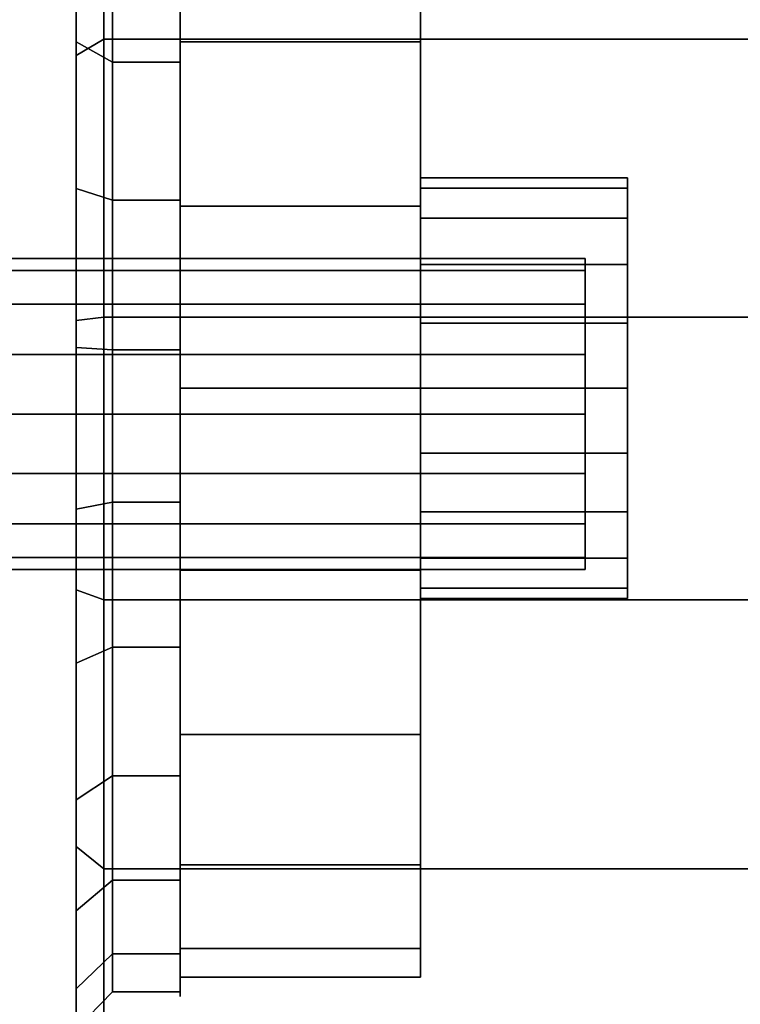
# Model space of a CAD drawing. Extents: x 149 to 250, y -977 to -912.
# Tile 50 of 156: x 224.605 to 224.953, y -967.282 to -966.807. Entities that reach past the tile are written whole.
import ezdxf

# ---------------------------------------------------------------- set-up
doc = ezdxf.new("R2010")
doc.units = 0
doc.header["$MEASUREMENT"] = 0
doc.layers.add('CAR1', color=7, linetype='CONTINUOUS')
doc.layers.add('TIRES', color=19, linetype='CONTINUOUS')

msp = doc.modelspace()

# ---------------------------------------------------------------- linework, layer by layer
at = {"layer": 'CAR1', "color": 7, "linetype": 'Continuous'}
for points in [[(224.7985, -966.88334, 9.725), (224.7985, -966.70056, 9.725), (224.7985, -966.71447, 9.81283), (224.7985, -966.8883, 9.75635)], [(224.7985, -966.8883, 9.69365), (224.7985, -966.71447, 9.63717), (224.7985, -966.70056, 9.725), (224.7985, -966.88334, 9.725)], [(224.7985, -966.8883, 9.75635), (224.7985, -966.71447, 9.81283), (224.7985, -966.75485, 9.89207), (224.7985, -966.90272, 9.78463)], [(224.7985, -966.90272, 9.66537), (224.7985, -966.75485, 9.55793), (224.7985, -966.71447, 9.63717), (224.7985, -966.8883, 9.69365)], [(224.68265, -966.81773, 9.49505), (224.68265, -966.81226, 9.48753), (224.68265, -966.74733, 9.55247), (224.68265, -966.75485, 9.55793)], [(224.68265, -966.75485, 9.89207), (224.68265, -966.74733, 9.89753), (224.68265, -966.81226, 9.96247), (224.68265, -966.81773, 9.95495)], [(224.7985, -966.81773, 9.49505), (224.68265, -966.81773, 9.49505), (224.68265, -966.75485, 9.55793), (224.7985, -966.75485, 9.55793)], [(224.7985, -966.75485, 9.89207), (224.68265, -966.75485, 9.89207), (224.68265, -966.81773, 9.95495), (224.7985, -966.81773, 9.95495)], [(224.7985, -966.90272, 9.78463), (224.7985, -966.75485, 9.89207), (224.7985, -966.81773, 9.95495), (224.7985, -966.92516, 9.80708)], [(224.7985, -966.92516, 9.64292), (224.7985, -966.81773, 9.49505), (224.7985, -966.75485, 9.55793), (224.7985, -966.90272, 9.66537)], [(224.68265, -966.82752, 9.47717), (224.65002, -966.82752, 9.47717), (224.65002, -966.77082, 9.52407), (224.68265, -966.77082, 9.52407)], [(224.68265, -966.77082, 9.92593), (224.65002, -966.77082, 9.92593), (224.65002, -966.82752, 9.97283), (224.68265, -966.82752, 9.97283)], [(224.68265, -966.89696, 9.45468), (224.68265, -966.89409, 9.44584), (224.68265, -966.81226, 9.48753), (224.68265, -966.81773, 9.49505)], [(224.68265, -966.81773, 9.95495), (224.68265, -966.81226, 9.96247), (224.68265, -966.89409, 10.00416), (224.68265, -966.89696, 9.99532)], [(224.7985, -966.89696, 9.45468), (224.68265, -966.89696, 9.45468), (224.68265, -966.81773, 9.49505), (224.7985, -966.81773, 9.49505)], [(224.7985, -966.81773, 9.95495), (224.68265, -966.81773, 9.95495), (224.68265, -966.89696, 9.99532), (224.7985, -966.89696, 9.99532)], [(224.7985, -966.95344, 9.62851), (224.7985, -966.89696, 9.45468), (224.7985, -966.81773, 9.49505), (224.7985, -966.92516, 9.64292)], [(224.7985, -966.92516, 9.80708), (224.7985, -966.81773, 9.95495), (224.7985, -966.89696, 9.99532), (224.7985, -966.95344, 9.82149)], [(224.68265, -966.89409, 9.44584), (224.65002, -966.89409, 9.44584), (224.65002, -966.82752, 9.47717), (224.68265, -966.82752, 9.47717)], [(224.68265, -966.82752, 9.97283), (224.65002, -966.82752, 9.97283), (224.65002, -966.89409, 10.00416), (224.68265, -966.89409, 10.00416)], [(224.89828, -966.8883, 9.69365), (224.7985, -966.8883, 9.69365), (224.7985, -966.88334, 9.725), (224.89828, -966.88334, 9.725)], [(224.89828, -966.8883, 9.69365), (224.7985, -966.8883, 9.69365), (224.7985, -966.88334, 9.725), (224.89828, -966.88334, 9.725)], [(224.89828, -966.88334, 9.725), (224.7985, -966.88334, 9.725), (224.7985, -966.8883, 9.75635), (224.89828, -966.8883, 9.75635)], [(224.89828, -966.88334, 9.725), (224.7985, -966.88334, 9.725), (224.7985, -966.8883, 9.75635), (224.89828, -966.8883, 9.75635)], [(224.89828, -966.90272, 9.66537), (224.7985, -966.90272, 9.66537), (224.7985, -966.8883, 9.69365), (224.89828, -966.8883, 9.69365)], [(224.89828, -966.90272, 9.66537), (224.7985, -966.90272, 9.66537), (224.7985, -966.8883, 9.69365), (224.89828, -966.8883, 9.69365)], [(224.89828, -966.8883, 9.75635), (224.7985, -966.8883, 9.75635), (224.7985, -966.90272, 9.78463), (224.89828, -966.90272, 9.78463)], [(224.89828, -966.8883, 9.75635), (224.7985, -966.8883, 9.75635), (224.7985, -966.90272, 9.78463), (224.89828, -966.90272, 9.78463)], [(224.68265, -966.96636, 9.43205), (224.65002, -966.96636, 9.43205), (224.65002, -966.89409, 9.44584), (224.68265, -966.89409, 9.44584)], [(224.68265, -966.89409, 10.00416), (224.65002, -966.89409, 10.00416), (224.65002, -966.96636, 10.01795), (224.68265, -966.96636, 10.01795)], [(224.68265, -966.9848, 9.44077), (224.68265, -966.9848, 9.43147), (224.68265, -966.89409, 9.44584), (224.68265, -966.89696, 9.45468)], [(224.68265, -966.89696, 9.99532), (224.68265, -966.89409, 10.00416), (224.68265, -966.9848, 10.01853), (224.68265, -966.9848, 10.00923)], [(224.7985, -966.9848, 9.44077), (224.68265, -966.9848, 9.44077), (224.68265, -966.89696, 9.45468), (224.7985, -966.89696, 9.45468)], [(224.7985, -966.89696, 9.99532), (224.68265, -966.89696, 9.99532), (224.68265, -966.9848, 10.00923), (224.7985, -966.9848, 10.00923)], [(224.7985, -966.9848, 9.62354), (224.7985, -966.9848, 9.44077), (224.7985, -966.89696, 9.45468), (224.7985, -966.95344, 9.62851)], [(224.7985, -966.95344, 9.82149), (224.7985, -966.89696, 9.99532), (224.7985, -966.9848, 10.00923), (224.7985, -966.9848, 9.82646)], [(224.89828, -966.90272, 9.78463), (224.7985, -966.90272, 9.78463), (224.7985, -966.92516, 9.80708), (224.89828, -966.92516, 9.80708)], [(224.89828, -966.90272, 9.78463), (224.7985, -966.90272, 9.78463), (224.7985, -966.92516, 9.80708), (224.89828, -966.92516, 9.80708)], [(224.89828, -966.92516, 9.64292), (224.7985, -966.92516, 9.64292), (224.7985, -966.90272, 9.66537), (224.89828, -966.90272, 9.66537)], [(224.89828, -966.92516, 9.64292), (224.7985, -966.92516, 9.64292), (224.7985, -966.90272, 9.66537), (224.89828, -966.90272, 9.66537)], [(224.87797, -966.9223, 9.725), (223.67797, -966.9223, 9.725), (223.67797, -966.928, 9.6963), (224.87797, -966.928, 9.6963)], [(224.87797, -966.928, 9.7537), (223.67797, -966.928, 9.7537), (223.67797, -966.9223, 9.725), (224.87797, -966.9223, 9.725)], [(224.87797, -966.928, 9.6963), (223.67797, -966.928, 9.6963), (223.67797, -966.94426, 9.67197), (224.87797, -966.94426, 9.67197)], [(224.87797, -966.94426, 9.77803), (223.67797, -966.94426, 9.77803), (223.67797, -966.928, 9.7537), (224.87797, -966.928, 9.7537)], [(224.89828, -966.95344, 9.62851), (224.7985, -966.95344, 9.62851), (224.7985, -966.92516, 9.64292), (224.89828, -966.92516, 9.64292)], [(224.89828, -966.95344, 9.62851), (224.7985, -966.95344, 9.62851), (224.7985, -966.92516, 9.64292), (224.89828, -966.92516, 9.64292)], [(224.89828, -966.92516, 9.80708), (224.7985, -966.92516, 9.80708), (224.7985, -966.95344, 9.82149), (224.89828, -966.95344, 9.82149)], [(224.89828, -966.92516, 9.80708), (224.7985, -966.92516, 9.80708), (224.7985, -966.95344, 9.82149), (224.89828, -966.95344, 9.82149)], [(224.87797, -966.94426, 9.67197), (223.67797, -966.94426, 9.67197), (223.67797, -966.96859, 9.65571), (224.87797, -966.96859, 9.65571)], [(224.87797, -966.96859, 9.79429), (223.67797, -966.96859, 9.79429), (223.67797, -966.94426, 9.77803), (224.87797, -966.94426, 9.77803)], [(224.89828, -966.9848, 9.62354), (224.7985, -966.9848, 9.62354), (224.7985, -966.95344, 9.62851), (224.89828, -966.95344, 9.62851)], [(224.89828, -966.9848, 9.62354), (224.7985, -966.9848, 9.62354), (224.7985, -966.95344, 9.62851), (224.89828, -966.95344, 9.62851)], [(224.89828, -966.95344, 9.82149), (224.7985, -966.95344, 9.82149), (224.7985, -966.9848, 9.82646), (224.89828, -966.9848, 9.82646)], [(224.89828, -966.95344, 9.82149), (224.7985, -966.95344, 9.82149), (224.7985, -966.9848, 9.82646), (224.89828, -966.9848, 9.82646)], [(224.68265, -967.0398, 9.43667), (224.65002, -967.0398, 9.43667), (224.65002, -966.96636, 9.43205), (224.68265, -966.96636, 9.43205)], [(224.68265, -966.96636, 10.01795), (224.65002, -966.96636, 10.01795), (224.65002, -967.0398, 10.01333), (224.68265, -967.0398, 10.01333)], [(224.87797, -966.9973, 9.8), (223.67797, -966.9973, 9.8), (223.67797, -966.96859, 9.79429), (224.87797, -966.96859, 9.79429)], [(224.87797, -966.96859, 9.65571), (223.67797, -966.96859, 9.65571), (223.67797, -966.9973, 9.65), (224.87797, -966.9973, 9.65)], [(224.7985, -967.07263, 9.45468), (224.68265, -967.07263, 9.45468), (224.68265, -966.9848, 9.44077), (224.7985, -966.9848, 9.44077)], [(224.68265, -967.07263, 9.45468), (224.68265, -967.0755, 9.44584), (224.68265, -966.9848, 9.43147), (224.68265, -966.9848, 9.44077)], [(224.7985, -966.9848, 10.00923), (224.68265, -966.9848, 10.00923), (224.68265, -967.07263, 9.99532), (224.7985, -967.07263, 9.99532)], [(224.68265, -966.9848, 10.00923), (224.68265, -966.9848, 10.01853), (224.68265, -967.0755, 10.00416), (224.68265, -967.07263, 9.99532)], [(224.7985, -967.01615, 9.62851), (224.7985, -967.07263, 9.45468), (224.7985, -966.9848, 9.44077), (224.7985, -966.9848, 9.62354)], [(224.89828, -967.01615, 9.62851), (224.7985, -967.01615, 9.62851), (224.7985, -966.9848, 9.62354), (224.89828, -966.9848, 9.62354)], [(224.89828, -967.01615, 9.62851), (224.7985, -967.01615, 9.62851), (224.7985, -966.9848, 9.62354), (224.89828, -966.9848, 9.62354)], [(224.7985, -966.9848, 9.82646), (224.7985, -966.9848, 10.00923), (224.7985, -967.07263, 9.99532), (224.7985, -967.01615, 9.82149)], [(224.89828, -966.9848, 9.82646), (224.7985, -966.9848, 9.82646), (224.7985, -967.01615, 9.82149), (224.89828, -967.01615, 9.82149)], [(224.89828, -966.9848, 9.82646), (224.7985, -966.9848, 9.82646), (224.7985, -967.01615, 9.82149), (224.89828, -967.01615, 9.82149)], [(224.87797, -967.026, 9.79429), (223.67797, -967.026, 9.79429), (223.67797, -966.9973, 9.8), (224.87797, -966.9973, 9.8)], [(224.87797, -966.9973, 9.65), (223.67797, -966.9973, 9.65), (223.67797, -967.026, 9.65571), (224.87797, -967.026, 9.65571)], [(224.7985, -967.04443, 9.64292), (224.7985, -967.15186, 9.49505), (224.7985, -967.07263, 9.45468), (224.7985, -967.01615, 9.62851)], [(224.89828, -967.04443, 9.64292), (224.7985, -967.04443, 9.64292), (224.7985, -967.01615, 9.62851), (224.89828, -967.01615, 9.62851)], [(224.89828, -967.04443, 9.64292), (224.7985, -967.04443, 9.64292), (224.7985, -967.01615, 9.62851), (224.89828, -967.01615, 9.62851)], [(224.7985, -967.01615, 9.82149), (224.7985, -967.07263, 9.99532), (224.7985, -967.15186, 9.95495), (224.7985, -967.04443, 9.80708)], [(224.89828, -967.01615, 9.82149), (224.7985, -967.01615, 9.82149), (224.7985, -967.04443, 9.80708), (224.89828, -967.04443, 9.80708)], [(224.89828, -967.01615, 9.82149), (224.7985, -967.01615, 9.82149), (224.7985, -967.04443, 9.80708), (224.89828, -967.04443, 9.80708)], [(224.87797, -967.026, 9.65571), (223.67797, -967.026, 9.65571), (223.67797, -967.05033, 9.67197), (224.87797, -967.05033, 9.67197)], [(224.87797, -967.05033, 9.77803), (223.67797, -967.05033, 9.77803), (223.67797, -967.026, 9.79429), (224.87797, -967.026, 9.79429)], [(224.68265, -967.10977, 9.45941), (224.65002, -967.10977, 9.45941), (224.65002, -967.0398, 9.43667), (224.68265, -967.0398, 9.43667)], [(224.68265, -967.0398, 10.01333), (224.65002, -967.0398, 10.01333), (224.65002, -967.10977, 9.99059), (224.68265, -967.10977, 9.99059)], [(224.7985, -967.04443, 9.80708), (224.7985, -967.15186, 9.95495), (224.7985, -967.21474, 9.89207), (224.7985, -967.06687, 9.78463)], [(224.89828, -967.04443, 9.80708), (224.7985, -967.04443, 9.80708), (224.7985, -967.06687, 9.78463), (224.89828, -967.06687, 9.78463)], [(224.89828, -967.04443, 9.80708), (224.7985, -967.04443, 9.80708), (224.7985, -967.06687, 9.78463), (224.89828, -967.06687, 9.78463)], [(224.7985, -967.06687, 9.66537), (224.7985, -967.21474, 9.55793), (224.7985, -967.15186, 9.49505), (224.7985, -967.04443, 9.64292)], [(224.89828, -967.06687, 9.66537), (224.7985, -967.06687, 9.66537), (224.7985, -967.04443, 9.64292), (224.89828, -967.04443, 9.64292)], [(224.89828, -967.06687, 9.66537), (224.7985, -967.06687, 9.66537), (224.7985, -967.04443, 9.64292), (224.89828, -967.04443, 9.64292)], [(224.87797, -967.05033, 9.67197), (223.67797, -967.05033, 9.67197), (223.67797, -967.06659, 9.6963), (224.87797, -967.06659, 9.6963)], [(224.87797, -967.06659, 9.7537), (223.67797, -967.06659, 9.7537), (223.67797, -967.05033, 9.77803), (224.87797, -967.05033, 9.77803)], [(224.87797, -967.06659, 9.6963), (223.67797, -967.06659, 9.6963), (223.67797, -967.0723, 9.725), (224.87797, -967.0723, 9.725)], [(224.87797, -967.0723, 9.725), (223.67797, -967.0723, 9.725), (223.67797, -967.06659, 9.7537), (224.87797, -967.06659, 9.7537)], [(224.7985, -967.06687, 9.78463), (224.7985, -967.21474, 9.89207), (224.7985, -967.25512, 9.81283), (224.7985, -967.08129, 9.75635)], [(224.7985, -967.08129, 9.69365), (224.7985, -967.25512, 9.63717), (224.7985, -967.21474, 9.55793), (224.7985, -967.06687, 9.66537)], [(224.89828, -967.08129, 9.69365), (224.7985, -967.08129, 9.69365), (224.7985, -967.06687, 9.66537), (224.89828, -967.06687, 9.66537)], [(224.89828, -967.08129, 9.69365), (224.7985, -967.08129, 9.69365), (224.7985, -967.06687, 9.66537), (224.89828, -967.06687, 9.66537)], [(224.89828, -967.06687, 9.78463), (224.7985, -967.06687, 9.78463), (224.7985, -967.08129, 9.75635), (224.89828, -967.08129, 9.75635)], [(224.89828, -967.06687, 9.78463), (224.7985, -967.06687, 9.78463), (224.7985, -967.08129, 9.75635), (224.89828, -967.08129, 9.75635)], [(224.68265, -967.15186, 9.49505), (224.68265, -967.15733, 9.48753), (224.68265, -967.0755, 9.44584), (224.68265, -967.07263, 9.45468)], [(224.7985, -967.15186, 9.49505), (224.68265, -967.15186, 9.49505), (224.68265, -967.07263, 9.45468), (224.7985, -967.07263, 9.45468)], [(224.68265, -967.07263, 9.99532), (224.68265, -967.0755, 10.00416), (224.68265, -967.15733, 9.96247), (224.68265, -967.15186, 9.95495)], [(224.7985, -967.07263, 9.99532), (224.68265, -967.07263, 9.99532), (224.68265, -967.15186, 9.95495), (224.7985, -967.15186, 9.95495)], [(224.7985, -967.08129, 9.75635), (224.7985, -967.25512, 9.81283), (224.7985, -967.26903, 9.725), (224.7985, -967.08625, 9.725)], [(224.7985, -967.08625, 9.725), (224.7985, -967.26903, 9.725), (224.7985, -967.25512, 9.63717), (224.7985, -967.08129, 9.69365)], [(224.89828, -967.08625, 9.725), (224.7985, -967.08625, 9.725), (224.7985, -967.08129, 9.69365), (224.89828, -967.08129, 9.69365)], [(224.89828, -967.08625, 9.725), (224.7985, -967.08625, 9.725), (224.7985, -967.08129, 9.69365), (224.89828, -967.08129, 9.69365)], [(224.89828, -967.08129, 9.75635), (224.7985, -967.08129, 9.75635), (224.7985, -967.08625, 9.725), (224.89828, -967.08625, 9.725)], [(224.89828, -967.08129, 9.75635), (224.7985, -967.08129, 9.75635), (224.7985, -967.08625, 9.725), (224.89828, -967.08625, 9.725)], [(224.68265, -967.1719, 9.49883), (224.65002, -967.1719, 9.49883), (224.65002, -967.10977, 9.45941), (224.68265, -967.10977, 9.45941)], [(224.68265, -967.10977, 9.99059), (224.65002, -967.10977, 9.99059), (224.65002, -967.1719, 9.95117), (224.68265, -967.1719, 9.95117)], [(224.7985, -967.21474, 9.55793), (224.68265, -967.21474, 9.55793), (224.68265, -967.15186, 9.49505), (224.7985, -967.15186, 9.49505)], [(224.68265, -967.21474, 9.55793), (224.68265, -967.22226, 9.55247), (224.68265, -967.15733, 9.48753), (224.68265, -967.15186, 9.49505)], [(224.7985, -967.15186, 9.95495), (224.68265, -967.15186, 9.95495), (224.68265, -967.21474, 9.89207), (224.7985, -967.21474, 9.89207)], [(224.68265, -967.15186, 9.95495), (224.68265, -967.15733, 9.96247), (224.68265, -967.22226, 9.89753), (224.68265, -967.21474, 9.89207)], [(224.68265, -967.22226, 9.55247), (224.65002, -967.22226, 9.55247), (224.65002, -967.1719, 9.49883), (224.68265, -967.1719, 9.49883)], [(224.68265, -967.1719, 9.95117), (224.65002, -967.1719, 9.95117), (224.65002, -967.22226, 9.89753), (224.68265, -967.22226, 9.89753)], [(224.7985, -967.25512, 9.63717), (224.68265, -967.25512, 9.63717), (224.68265, -967.21474, 9.55793), (224.7985, -967.21474, 9.55793)], [(224.68265, -967.25512, 9.63717), (224.68265, -967.26396, 9.6343), (224.68265, -967.22226, 9.55247), (224.68265, -967.21474, 9.55793)], [(224.7985, -967.21474, 9.89207), (224.68265, -967.21474, 9.89207), (224.68265, -967.25512, 9.81283), (224.7985, -967.25512, 9.81283)], [(224.68265, -967.21474, 9.89207), (224.68265, -967.22226, 9.89753), (224.68265, -967.26396, 9.8157), (224.68265, -967.25512, 9.81283)], [(224.68265, -967.25771, 9.61695), (224.65002, -967.25771, 9.61695), (224.65002, -967.22226, 9.55247), (224.68265, -967.22226, 9.55247)], [(224.68265, -967.22226, 9.89753), (224.65002, -967.22226, 9.89753), (224.65002, -967.25771, 9.83305), (224.68265, -967.25771, 9.83305)], [(224.68265, -967.25512, 9.81283), (224.68265, -967.26396, 9.8157), (224.68265, -967.27832, 9.725), (224.68265, -967.26903, 9.725)], [(224.7985, -967.25512, 9.81283), (224.68265, -967.25512, 9.81283), (224.68265, -967.26903, 9.725), (224.7985, -967.26903, 9.725)], [(224.7985, -967.26903, 9.725), (224.68265, -967.26903, 9.725), (224.68265, -967.25512, 9.63717), (224.7985, -967.25512, 9.63717)], [(224.68265, -967.26903, 9.725), (224.68265, -967.27832, 9.725), (224.68265, -967.26396, 9.6343), (224.68265, -967.25512, 9.63717)], [(224.68265, -967.25771, 9.83305), (224.65002, -967.25771, 9.83305), (224.65002, -967.27601, 9.76179), (224.68265, -967.27601, 9.76179)], [(224.68265, -967.27601, 9.68821), (224.65002, -967.27601, 9.68821), (224.65002, -967.25771, 9.61695), (224.68265, -967.25771, 9.61695)], [(224.68265, -967.27601, 9.76179), (224.65002, -967.27601, 9.76179), (224.65002, -967.27601, 9.68821), (224.68265, -967.27601, 9.68821)]]:
    msp.add_3dface(points, dxfattribs=at)
at = {"layer": 'CAR1', "color": 197, "linetype": 'Continuous'}
for points in [[(224.89828, -966.9848, 9.725), (224.89828, -966.8883, 9.69365), (224.89828, -966.88334, 9.725), (224.89828, -966.9848, 9.725)], [(224.89828, -966.9848, 9.725), (224.89828, -966.8883, 9.69365), (224.89828, -966.88334, 9.725), (224.89828, -966.9848, 9.725)], [(224.89828, -966.9848, 9.725), (224.89828, -966.88334, 9.725), (224.89828, -966.8883, 9.75635), (224.89828, -966.9848, 9.725)], [(224.89828, -966.9848, 9.725), (224.89828, -966.88334, 9.725), (224.89828, -966.8883, 9.75635), (224.89828, -966.9848, 9.725)], [(224.89828, -966.9848, 9.725), (224.89828, -966.90272, 9.66537), (224.89828, -966.8883, 9.69365), (224.89828, -966.9848, 9.725)], [(224.89828, -966.9848, 9.725), (224.89828, -966.90272, 9.66537), (224.89828, -966.8883, 9.69365), (224.89828, -966.9848, 9.725)], [(224.89828, -966.9848, 9.725), (224.89828, -966.8883, 9.75635), (224.89828, -966.90272, 9.78463), (224.89828, -966.9848, 9.725)], [(224.89828, -966.9848, 9.725), (224.89828, -966.8883, 9.75635), (224.89828, -966.90272, 9.78463), (224.89828, -966.9848, 9.725)], [(224.89828, -966.9848, 9.725), (224.89828, -966.90272, 9.78463), (224.89828, -966.92516, 9.80708), (224.89828, -966.9848, 9.725)], [(224.89828, -966.9848, 9.725), (224.89828, -966.90272, 9.78463), (224.89828, -966.92516, 9.80708), (224.89828, -966.9848, 9.725)], [(224.89828, -966.9848, 9.725), (224.89828, -966.92516, 9.64292), (224.89828, -966.90272, 9.66537), (224.89828, -966.9848, 9.725)], [(224.89828, -966.9848, 9.725), (224.89828, -966.92516, 9.64292), (224.89828, -966.90272, 9.66537), (224.89828, -966.9848, 9.725)], [(224.89828, -966.9848, 9.725), (224.89828, -966.92516, 9.80708), (224.89828, -966.95344, 9.82149), (224.89828, -966.9848, 9.725)], [(224.89828, -966.9848, 9.725), (224.89828, -966.92516, 9.80708), (224.89828, -966.95344, 9.82149), (224.89828, -966.9848, 9.725)], [(224.89828, -966.9848, 9.725), (224.89828, -966.95344, 9.62851), (224.89828, -966.92516, 9.64292), (224.89828, -966.9848, 9.725)], [(224.89828, -966.9848, 9.725), (224.89828, -966.95344, 9.62851), (224.89828, -966.92516, 9.64292), (224.89828, -966.9848, 9.725)], [(224.89828, -966.9848, 9.725), (224.89828, -966.95344, 9.82149), (224.89828, -966.9848, 9.82646), (224.89828, -966.9848, 9.725)], [(224.89828, -966.9848, 9.725), (224.89828, -966.95344, 9.82149), (224.89828, -966.9848, 9.82646), (224.89828, -966.9848, 9.725)], [(224.89828, -966.9848, 9.725), (224.89828, -966.9848, 9.62354), (224.89828, -966.95344, 9.62851), (224.89828, -966.9848, 9.725)], [(224.89828, -966.9848, 9.725), (224.89828, -966.9848, 9.62354), (224.89828, -966.95344, 9.62851), (224.89828, -966.9848, 9.725)], [(224.89828, -966.9848, 9.725), (224.89828, -966.9848, 9.82646), (224.89828, -967.01615, 9.82149), (224.89828, -966.9848, 9.725)], [(224.89828, -966.9848, 9.725), (224.89828, -967.01615, 9.82149), (224.89828, -967.04443, 9.80708), (224.89828, -966.9848, 9.725)], [(224.89828, -966.9848, 9.725), (224.89828, -967.04443, 9.80708), (224.89828, -967.06687, 9.78463), (224.89828, -966.9848, 9.725)], [(224.89828, -966.9848, 9.725), (224.89828, -967.04443, 9.80708), (224.89828, -967.06687, 9.78463), (224.89828, -966.9848, 9.725)], [(224.89828, -966.9848, 9.725), (224.89828, -967.01615, 9.82149), (224.89828, -967.04443, 9.80708), (224.89828, -966.9848, 9.725)], [(224.89828, -966.9848, 9.725), (224.89828, -966.9848, 9.82646), (224.89828, -967.01615, 9.82149), (224.89828, -966.9848, 9.725)], [(224.89828, -966.9848, 9.725), (224.89828, -967.08625, 9.725), (224.89828, -967.08129, 9.69365), (224.89828, -966.9848, 9.725)], [(224.89828, -966.9848, 9.725), (224.89828, -967.08129, 9.69365), (224.89828, -967.06687, 9.66537), (224.89828, -966.9848, 9.725)], [(224.89828, -966.9848, 9.725), (224.89828, -967.06687, 9.66537), (224.89828, -967.04443, 9.64292), (224.89828, -966.9848, 9.725)], [(224.89828, -966.9848, 9.725), (224.89828, -967.04443, 9.64292), (224.89828, -967.01615, 9.62851), (224.89828, -966.9848, 9.725)], [(224.89828, -966.9848, 9.725), (224.89828, -967.01615, 9.62851), (224.89828, -966.9848, 9.62354), (224.89828, -966.9848, 9.725)], [(224.89828, -966.9848, 9.725), (224.89828, -967.01615, 9.62851), (224.89828, -966.9848, 9.62354), (224.89828, -966.9848, 9.725)], [(224.89828, -966.9848, 9.725), (224.89828, -967.04443, 9.64292), (224.89828, -967.01615, 9.62851), (224.89828, -966.9848, 9.725)], [(224.89828, -966.9848, 9.725), (224.89828, -967.06687, 9.66537), (224.89828, -967.04443, 9.64292), (224.89828, -966.9848, 9.725)], [(224.89828, -966.9848, 9.725), (224.89828, -967.08129, 9.69365), (224.89828, -967.06687, 9.66537), (224.89828, -966.9848, 9.725)], [(224.89828, -966.9848, 9.725), (224.89828, -967.08625, 9.725), (224.89828, -967.08129, 9.69365), (224.89828, -966.9848, 9.725)], [(224.89828, -966.9848, 9.725), (224.89828, -967.06687, 9.78463), (224.89828, -967.08129, 9.75635), (224.89828, -966.9848, 9.725)], [(224.89828, -966.9848, 9.725), (224.89828, -967.08129, 9.75635), (224.89828, -967.08625, 9.725), (224.89828, -966.9848, 9.725)], [(224.89828, -966.9848, 9.725), (224.89828, -967.08129, 9.75635), (224.89828, -967.08625, 9.725), (224.89828, -966.9848, 9.725)], [(224.89828, -966.9848, 9.725), (224.89828, -967.06687, 9.78463), (224.89828, -967.08129, 9.75635), (224.89828, -966.9848, 9.725)]]:
    msp.add_3dface(points, dxfattribs=at)
at = {"layer": 'TIRES', "linetype": 'Continuous'}
for points in [[(224.63252, -966.81776, 9.4618), (224.63252, -966.70655, 9.28655), (224.63252, -966.60625, 9.36952), (224.63252, -966.75756, 9.51161)], [(224.63252, -966.75756, 9.93839), (224.63252, -966.60625, 10.08048), (224.63252, -966.70655, 10.16345), (224.63252, -966.81776, 9.9882)], [(224.63252, -966.82433, 9.23113), (224.64576, -966.81643, 9.20682), (224.64576, -966.69285, 9.26497), (224.63252, -966.70655, 9.28655)], [(224.63252, -966.70655, 10.16345), (224.64576, -966.69285, 10.18503), (224.64576, -966.81643, 10.24318), (224.63252, -966.82433, 10.21887)], [(224.64576, -966.81643, 9.20682), (225.27799, -966.81643, 9.20682), (225.27799, -966.69285, 9.26497), (224.64576, -966.69285, 9.26497)], [(224.64576, -966.69285, 10.18503), (225.27799, -966.69285, 10.18503), (225.27799, -966.81643, 10.24318), (224.64576, -966.81643, 10.24318)], [(224.63252, -966.88847, 9.42853), (224.63252, -966.82433, 9.23113), (224.63252, -966.70655, 9.28655), (224.63252, -966.81776, 9.4618)], [(224.63252, -966.81776, 9.9882), (224.63252, -966.70655, 10.16345), (224.63252, -966.82433, 10.21887), (224.63252, -966.88847, 10.02147)], [(224.65002, -966.82752, 9.47717), (224.63252, -966.81776, 9.4618), (224.63252, -966.75756, 9.51161), (224.65002, -966.77082, 9.52407)], [(224.65002, -966.77082, 9.92593), (224.63252, -966.75756, 9.93839), (224.63252, -966.81776, 9.9882), (224.65002, -966.82752, 9.97283)], [(224.63252, -966.95219, 9.20674), (224.64576, -966.95058, 9.18123), (224.64576, -966.81643, 9.20682), (224.63252, -966.82433, 9.23113)], [(224.63252, -966.82433, 10.21887), (224.64576, -966.81643, 10.24318), (224.64576, -966.95058, 10.26877), (224.63252, -966.95219, 10.24326)], [(224.65002, -966.89409, 9.44584), (224.63252, -966.88847, 9.42853), (224.63252, -966.81776, 9.4618), (224.65002, -966.82752, 9.47717)], [(224.65002, -966.82752, 9.97283), (224.63252, -966.81776, 9.9882), (224.63252, -966.88847, 10.02147), (224.65002, -966.89409, 10.00416)], [(224.64576, -966.95058, 9.18123), (225.27799, -966.95058, 9.18123), (225.27799, -966.81643, 9.20682), (224.64576, -966.81643, 9.20682)], [(224.64576, -966.81643, 10.24318), (225.27799, -966.81643, 10.24318), (225.27799, -966.95058, 10.26877), (224.64576, -966.95058, 10.26877)], [(224.63252, -966.96522, 9.41389), (224.63252, -966.95219, 9.20674), (224.63252, -966.82433, 9.23113), (224.63252, -966.88847, 9.42853)], [(224.63252, -966.88847, 10.02147), (224.63252, -966.82433, 10.21887), (224.63252, -966.95219, 10.24326), (224.63252, -966.96522, 10.03611)], [(224.65002, -966.96636, 9.43205), (224.63252, -966.96522, 9.41389), (224.63252, -966.88847, 9.42853), (224.65002, -966.89409, 9.44584)], [(224.65002, -966.89409, 10.00416), (224.63252, -966.88847, 10.02147), (224.63252, -966.96522, 10.03611), (224.65002, -966.96636, 10.01795)], [(224.63252, -967.0821, 9.21491), (224.64576, -967.08689, 9.18981), (224.64576, -966.95058, 9.18123), (224.63252, -966.95219, 9.20674)], [(224.63252, -966.95219, 10.24326), (224.64576, -966.95058, 10.26877), (224.64576, -967.08689, 10.26019), (224.63252, -967.0821, 10.23509)], [(224.63252, -967.04321, 9.4188), (224.63252, -967.0821, 9.21491), (224.63252, -966.95219, 9.20674), (224.63252, -966.96522, 9.41389)], [(224.63252, -966.96522, 10.03611), (224.63252, -966.95219, 10.24326), (224.63252, -967.0821, 10.23509), (224.63252, -967.04321, 10.0312)], [(224.64576, -967.08689, 9.18981), (225.27799, -967.08689, 9.18981), (225.27799, -966.95058, 9.18123), (224.64576, -966.95058, 9.18123)], [(224.64576, -966.95058, 10.26877), (225.27799, -966.95058, 10.26877), (225.27799, -967.08689, 10.26019), (224.64576, -967.08689, 10.26019)], [(224.65002, -967.0398, 9.43667), (224.63252, -967.04321, 9.4188), (224.63252, -966.96522, 9.41389), (224.65002, -966.96636, 9.43205)], [(224.65002, -966.96636, 10.01795), (224.63252, -966.96522, 10.03611), (224.63252, -967.04321, 10.0312), (224.65002, -967.0398, 10.01333)], [(224.65002, -967.10977, 9.45941), (224.63252, -967.11752, 9.44294), (224.63252, -967.04321, 9.4188), (224.65002, -967.0398, 9.43667)], [(224.65002, -967.0398, 10.01333), (224.63252, -967.04321, 10.0312), (224.63252, -967.11752, 10.00706), (224.65002, -967.10977, 9.99059)], [(224.63252, -967.11752, 9.44294), (224.63252, -967.2059, 9.25514), (224.63252, -967.0821, 9.21491), (224.63252, -967.04321, 9.4188)], [(224.63252, -967.04321, 10.0312), (224.63252, -967.0821, 10.23509), (224.63252, -967.2059, 10.19486), (224.63252, -967.11752, 10.00706)], [(224.63252, -967.2059, 9.25514), (224.64576, -967.21678, 9.23201), (224.64576, -967.08689, 9.18981), (224.63252, -967.0821, 9.21491)], [(224.63252, -967.0821, 10.23509), (224.64576, -967.08689, 10.26019), (224.64576, -967.21678, 10.21799), (224.63252, -967.2059, 10.19486)], [(224.64576, -967.21678, 9.23201), (225.27799, -967.21678, 9.23201), (225.27799, -967.08689, 9.18981), (224.64576, -967.08689, 9.18981)], [(224.64576, -967.08689, 10.26019), (225.27799, -967.08689, 10.26019), (225.27799, -967.21678, 10.21799), (224.64576, -967.21678, 10.21799)], [(224.65002, -967.1719, 9.49883), (224.63252, -967.1835, 9.48481), (224.63252, -967.11752, 9.44294), (224.65002, -967.10977, 9.45941)], [(224.65002, -967.10977, 9.99059), (224.63252, -967.11752, 10.00706), (224.63252, -967.1835, 9.96519), (224.65002, -967.1719, 9.95117)], [(224.63252, -967.1835, 9.48481), (224.63252, -967.3158, 9.32488), (224.63252, -967.2059, 9.25514), (224.63252, -967.11752, 9.44294)], [(224.63252, -967.11752, 10.00706), (224.63252, -967.2059, 10.19486), (224.63252, -967.3158, 10.12512), (224.63252, -967.1835, 9.96519)], [(224.65002, -967.22226, 9.55247), (224.63252, -967.23699, 9.54177), (224.63252, -967.1835, 9.48481), (224.65002, -967.1719, 9.49883)], [(224.65002, -967.1719, 9.95117), (224.63252, -967.1835, 9.96519), (224.63252, -967.23699, 9.90823), (224.65002, -967.22226, 9.89753)], [(224.63252, -967.23699, 9.54177), (224.63252, -967.40491, 9.41977), (224.63252, -967.3158, 9.32488), (224.63252, -967.1835, 9.48481)], [(224.63252, -967.1835, 9.96519), (224.63252, -967.3158, 10.12512), (224.63252, -967.40491, 10.03023), (224.63252, -967.23699, 9.90823)], [(224.63252, -967.3158, 9.32488), (224.64576, -967.33209, 9.30519), (224.64576, -967.21678, 9.23201), (224.63252, -967.2059, 9.25514)], [(224.63252, -967.2059, 10.19486), (224.64576, -967.21678, 10.21799), (224.64576, -967.33209, 10.14481), (224.63252, -967.3158, 10.12512)], [(224.64576, -967.33209, 9.30519), (225.27799, -967.33209, 9.30519), (225.27799, -967.21678, 9.23201), (224.64576, -967.21678, 9.23201)], [(224.64576, -967.21678, 10.21799), (225.27799, -967.21678, 10.21799), (225.27799, -967.33209, 10.14481), (224.64576, -967.33209, 10.14481)], [(224.65002, -967.25771, 9.61695), (224.63252, -967.27463, 9.61025), (224.63252, -967.23699, 9.54177), (224.65002, -967.22226, 9.55247)], [(224.65002, -967.22226, 9.89753), (224.63252, -967.23699, 9.90823), (224.63252, -967.27463, 9.83975), (224.65002, -967.25771, 9.83305)], [(224.63252, -967.27463, 9.61025), (224.63252, -967.46761, 9.53384), (224.63252, -967.40491, 9.41977), (224.63252, -967.23699, 9.54177)], [(224.63252, -967.23699, 9.90823), (224.63252, -967.40491, 10.03023), (224.63252, -967.46761, 9.91616), (224.63252, -967.27463, 9.83975)], [(224.65002, -967.25771, 9.83305), (224.63252, -967.27463, 9.83975), (224.63252, -967.29406, 9.76407), (224.65002, -967.27601, 9.76179)], [(224.65002, -967.27601, 9.68821), (224.63252, -967.29406, 9.68593), (224.63252, -967.27463, 9.61025), (224.65002, -967.25771, 9.61695)], [(224.63252, -967.27463, 9.83975), (224.63252, -967.46761, 9.91616), (224.63252, -967.49999, 9.79008), (224.63252, -967.29406, 9.76407)], [(224.63252, -967.29406, 9.68593), (224.63252, -967.49999, 9.65992), (224.63252, -967.46761, 9.53384), (224.63252, -967.27463, 9.61025)], [(224.65002, -967.27601, 9.76179), (224.63252, -967.29406, 9.76407), (224.63252, -967.29406, 9.68593), (224.65002, -967.27601, 9.68821)]]:
    msp.add_3dface(points, dxfattribs=at)

doc.saveas('drawing.dxf')
